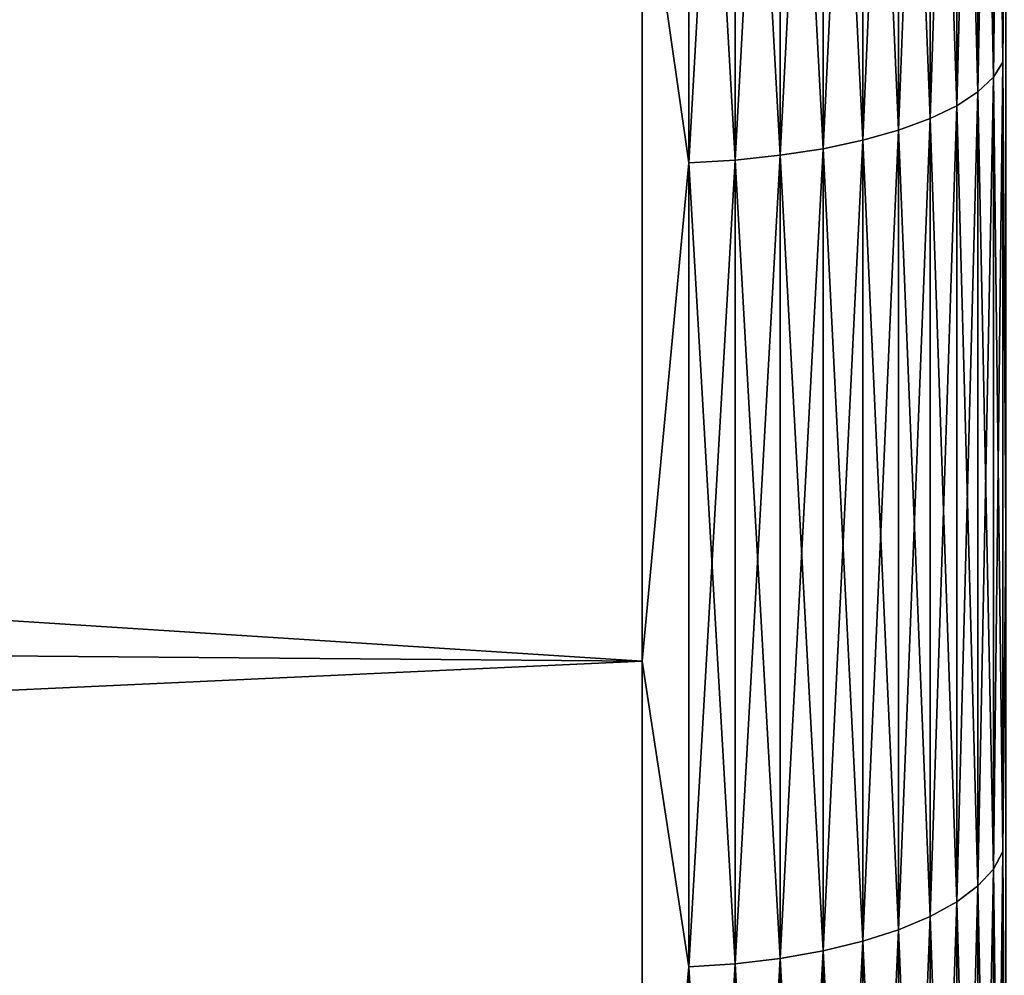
# Model space of a CAD drawing. Header units: metres. Extents: x -2 to 85, y -75 to 75.
# Tile 94 of 230: x 66.96 to 68.35, y -8.86 to -7.51. Entities that reach past the tile are written whole.
import ezdxf

# ---------------------------------------------------------------- set-up
doc = ezdxf.new("R2010")
doc.units = ezdxf.units.M
doc.layers.add('solid_21204500', color=7, linetype='CONTINUOUS')

msp = doc.modelspace()

# ---------------------------------------------------------------- linework, layer by layer
at = {"layer": 'solid_21204500'}
for points in [[(68.332428, -7.595676, 21.835947), (68.345589, -7.574273, 21.774418), (68.345589, -6.44331, 22.135462)], [(68.332428, -6.461517, 22.198009), (68.332428, -7.595676, 21.835947), (68.345589, -6.44331, 22.135462)], [(68.332428, -6.461517, -22.198009), (68.345589, -6.44331, -22.135462), (68.345589, -7.574273, -21.774418)], [(68.345589, -6.44331, 22.135462), (68.345589, -7.574273, 21.774418), (68.349998, -7.103714, 21.862797)], [(68.345589, -7.574273, -21.774418), (68.345589, -6.44331, -22.135462), (68.349998, -7.103641, -21.862822)], [(68.310738, -7.616316, 21.895283), (68.332428, -7.595676, 21.835947), (68.332428, -6.461517, 22.198009)], [(68.310738, -6.479075, 22.258329), (68.310738, -7.616316, 21.895283), (68.332428, -6.461517, 22.198009)], [(68.310738, -6.479075, -22.258329), (68.332428, -6.461517, -22.198009), (68.332428, -7.595676, -21.835947)], [(68.332428, -7.595676, -21.835947), (68.332428, -6.461517, -22.198009), (68.345589, -7.574273, -21.774418)], [(68.280907, -7.635828, 21.951378), (68.310738, -7.616316, 21.895283), (68.310738, -6.479075, 22.258329)], [(68.280907, -6.495675, 22.315355), (68.280907, -7.635828, 21.951378), (68.310738, -6.479075, 22.258329)], [(68.280907, -6.495675, -22.315355), (68.310738, -6.479075, -22.258329), (68.310738, -7.616316, -21.895283)], [(68.310738, -7.616316, -21.895283), (68.310738, -6.479075, -22.258329), (68.332428, -7.595676, -21.835947)], [(68.243469, -7.653869, 22.003241), (68.280907, -7.635828, 21.951378), (68.280907, -6.495675, 22.315355)], [(68.243469, -6.511021, 22.368076), (68.243469, -7.653869, 22.003241), (68.280907, -6.495675, 22.315355)], [(68.243469, -6.511021, -22.368076), (68.280907, -6.495675, -22.315355), (68.280907, -7.635828, -21.951378)], [(68.280907, -7.635828, -21.951378), (68.280907, -6.495675, -22.315355), (68.310738, -7.616316, -21.895283)], [(68.199074, -7.670118, 22.049953), (68.243469, -7.653869, 22.003241), (68.243469, -6.511021, 22.368076)], [(68.199074, -6.524845, 22.415565), (68.199074, -7.670118, 22.049953), (68.243469, -6.511021, 22.368076)], [(68.199074, -6.524845, -22.415565), (68.243469, -6.511021, -22.368076), (68.243469, -7.653869, -22.003241)], [(68.243469, -7.653869, -22.003241), (68.243469, -6.511021, -22.368076), (68.280907, -7.635828, -21.951378)], [(68.148514, -7.68429, 22.090694), (68.199074, -7.670118, 22.049953), (68.199074, -6.524845, 22.415565)], [(68.148514, -6.5369, 22.456982), (68.148514, -7.68429, 22.090694), (68.199074, -6.524845, 22.415565)], [(68.148514, -6.5369, -22.456982), (68.199074, -6.524845, -22.415565), (68.199074, -7.670118, -22.049953)], [(68.199074, -7.670118, -22.049953), (68.199074, -6.524845, -22.415565), (68.243469, -7.653869, -22.003241)], [(68.092674, -7.696133, 22.124741), (68.148514, -7.68429, 22.090694), (68.148514, -6.5369, 22.456982)], [(68.092674, -6.546975, 22.491592), (68.092674, -7.696133, 22.124741), (68.148514, -6.5369, 22.456982)], [(68.092674, -6.546975, -22.491592), (68.148514, -6.5369, -22.456982), (68.148514, -7.68429, -22.090694)], [(68.148514, -7.68429, -22.090694), (68.148514, -6.5369, -22.456982), (68.199074, -7.670118, -22.049953)], [(68.032547, -7.705439, 22.151491), (68.092674, -7.696133, 22.124741), (68.092674, -6.546975, 22.491592)], [(68.032547, -6.554891, 22.518787), (68.032547, -7.705439, 22.151491), (68.092674, -6.546975, 22.491592)], [(68.032547, -6.554891, -22.518787), (68.092674, -6.546975, -22.491592), (68.092674, -7.696133, -22.124741)], [(68.092674, -7.696133, -22.124741), (68.092674, -6.546975, -22.491592), (68.148514, -7.68429, -22.090694)], [(67.903748, -7.715827, -22.181356), (67.838074, -7.258123, -22.338209), (67.903748, -6.563728, -22.549147)], [(67.903748, -6.563728, 22.549147), (67.838074, -7.258123, 22.338209), (67.903748, -7.715827, 22.181356)], [(67.903748, -7.715827, 22.181356), (67.9692, -7.712042, 22.170475), (67.9692, -6.560508, 22.538086)], [(67.903748, -6.563728, 22.549147), (67.903748, -7.715827, 22.181356), (67.9692, -6.560508, 22.538086)], [(67.903748, -6.563728, -22.549147), (67.9692, -6.560508, -22.538086), (67.9692, -7.712042, -22.170475)], [(67.903748, -7.715827, -22.181356), (67.903748, -6.563728, -22.549147), (67.9692, -7.712042, -22.170475)], [(67.9692, -7.712042, 22.170475), (68.032547, -7.705439, 22.151491), (68.032547, -6.554891, 22.518787)], [(67.9692, -6.560508, 22.538086), (67.9692, -7.712042, 22.170475), (68.032547, -6.554891, 22.518787)], [(67.9692, -6.560508, -22.538086), (68.032547, -6.554891, -22.518787), (68.032547, -7.705439, -22.151491)], [(67.9692, -7.712042, -22.170475), (67.9692, -6.560508, -22.538086), (68.032547, -7.705439, -22.151491)], [(68.032547, -7.705439, -22.151491), (68.032547, -6.554891, -22.518787), (68.092674, -7.696133, -22.124741)], [(67.838074, -8.417268, -21.927734), (47.400002, -8.242463, -21.472349), (47.400002, -7.107391, -21.8743)], [(67.838074, -7.258123, -22.338209), (67.838074, -8.417268, -21.927734), (47.400002, -7.107391, -21.8743)], [(67.838074, -7.258123, 22.338209), (47.400002, -7.107391, 21.8743), (47.400002, -8.242463, 21.472349)], [(68.345589, -7.574273, -21.774418), (68.349998, -7.103641, -21.862822), (68.349998, -8.238243, -21.461018)], [(68.345589, -7.574273, 21.774418), (68.349998, -8.238315, 21.460991), (68.349998, -7.103714, 21.862797)], [(67.838074, -8.417267, 21.927734), (67.838074, -7.258123, 22.338209), (47.400002, -8.242463, 21.472349)], [(67.903748, -7.715827, -22.181356), (67.838074, -8.417268, -21.927734), (67.838074, -7.258123, -22.338209)], [(67.903748, -7.715827, 22.181356), (67.838074, -7.258123, 22.338209), (67.838074, -8.417267, 21.927734)], [(68.332428, -8.709692, 21.415977), (68.345589, -8.68515, 21.355633), (68.345589, -7.574273, 21.774418)], [(68.332428, -7.595676, 21.835947), (68.332428, -8.709692, 21.415977), (68.345589, -7.574273, 21.774418)], [(68.332428, -7.595676, -21.835947), (68.345589, -7.574273, -21.774418), (68.345589, -8.68515, -21.355633)], [(68.345589, -7.574273, 21.774418), (68.345589, -8.68515, 21.355633), (68.349998, -8.238315, 21.460991)], [(68.345589, -8.68515, -21.355633), (68.345589, -7.574273, -21.774418), (68.349998, -8.238243, -21.461018)], [(68.310738, -8.733359, 21.474173), (68.332428, -8.709692, 21.415977), (68.332428, -7.595676, 21.835947)], [(68.310738, -7.616316, 21.895283), (68.310738, -8.733359, 21.474173), (68.332428, -7.595676, 21.835947)], [(68.310738, -7.616316, -21.895283), (68.332428, -7.595676, -21.835947), (68.332428, -8.709692, -21.415977)], [(68.332428, -8.709692, -21.415977), (68.332428, -7.595676, -21.835947), (68.345589, -8.68515, -21.355633)], [(68.280907, -8.755733, 21.529188), (68.310738, -8.733359, 21.474173), (68.310738, -7.616316, 21.895283)], [(68.280907, -7.635828, 21.951378), (68.280907, -8.755733, 21.529188), (68.310738, -7.616316, 21.895283)], [(68.280907, -7.635828, -21.951378), (68.310738, -7.616316, -21.895283), (68.310738, -8.733359, -21.474173)], [(68.310738, -8.733359, -21.474173), (68.310738, -7.616316, -21.895283), (68.332428, -8.709692, -21.415977)], [(68.243469, -8.77642, 21.580053), (68.280907, -8.755733, 21.529188), (68.280907, -7.635828, 21.951378)], [(68.243469, -7.653869, 22.003241), (68.243469, -8.77642, 21.580053), (68.280907, -7.635828, 21.951378)], [(68.243469, -7.653869, -22.003241), (68.280907, -7.635828, -21.951378), (68.280907, -8.755733, -21.529188)], [(68.280907, -8.755733, -21.529188), (68.280907, -7.635828, -21.951378), (68.310738, -8.733359, -21.474173)], [(68.199074, -8.795053, 21.62587), (68.243469, -8.77642, 21.580053), (68.243469, -7.653869, 22.003241)], [(68.199074, -7.670118, 22.049953), (68.199074, -8.795053, 21.62587), (68.243469, -7.653869, 22.003241)], [(68.199074, -7.670118, -22.049953), (68.243469, -7.653869, -22.003241), (68.243469, -8.77642, -21.580053)], [(68.243469, -8.77642, -21.580053), (68.243469, -7.653869, -22.003241), (68.280907, -8.755733, -21.529188)], [(68.148514, -8.811303, 21.665827), (68.199074, -8.795053, 21.62587), (68.199074, -7.670118, 22.049953)], [(68.148514, -7.68429, 22.090694), (68.148514, -8.811303, 21.665827), (68.199074, -7.670118, 22.049953)], [(68.148514, -7.68429, -22.090694), (68.199074, -7.670118, -22.049953), (68.199074, -8.795053, -21.62587)], [(68.199074, -8.795053, -21.62587), (68.199074, -7.670118, -22.049953), (68.243469, -8.77642, -21.580053)], [(68.092674, -8.824883, 21.699217), (68.148514, -8.811303, 21.665827), (68.148514, -7.68429, 22.090694)], [(68.092674, -7.696133, 22.124741), (68.092674, -8.824883, 21.699217), (68.148514, -7.68429, 22.090694)], [(68.092674, -7.696133, -22.124741), (68.148514, -7.68429, -22.090694), (68.148514, -8.811303, -21.665827)], [(68.148514, -8.811303, -21.665827), (68.148514, -7.68429, -22.090694), (68.199074, -8.795053, -21.62587)], [(68.032547, -8.835553, 21.725454), (68.092674, -8.824883, 21.699217), (68.092674, -7.696133, 22.124741)], [(68.032547, -7.705439, 22.151491), (68.032547, -8.835553, 21.725454), (68.092674, -7.696133, 22.124741)], [(68.032547, -7.705439, -22.151491), (68.092674, -7.696133, -22.124741), (68.092674, -8.824883, -21.699217)], [(68.092674, -8.824883, -21.699217), (68.092674, -7.696133, -22.124741), (68.148514, -8.811303, -21.665827)], [(67.903748, -8.847465, -21.754744), (67.838074, -8.417268, -21.927734), (67.903748, -7.715827, -22.181356)], [(67.903748, -7.715827, 22.181356), (67.838074, -8.417267, 21.927734), (67.903748, -8.847465, 21.754744)], [(67.903748, -8.847465, 21.754744), (67.9692, -8.843125, 21.744074), (67.9692, -7.712042, 22.170475)], [(67.903748, -7.715827, 22.181356), (67.903748, -8.847465, 21.754744), (67.9692, -7.712042, 22.170475)], [(67.903748, -7.715827, -22.181356), (67.9692, -7.712042, -22.170475), (67.9692, -8.843125, -21.744074)], [(67.903748, -8.847465, -21.754744), (67.903748, -7.715827, -22.181356), (67.9692, -8.843125, -21.744074)], [(67.9692, -8.843125, 21.744074), (68.032547, -8.835553, 21.725454), (68.032547, -7.705439, 22.151491)], [(67.9692, -7.712042, 22.170475), (67.9692, -8.843125, 21.744074), (68.032547, -7.705439, 22.151491)], [(67.9692, -7.712042, -22.170475), (68.032547, -7.705439, -22.151491), (68.032547, -8.835553, -21.725454)], [(67.9692, -8.843125, -21.744074), (67.9692, -7.712042, -22.170475), (68.032547, -8.835553, -21.725454)], [(68.032547, -8.835553, -21.725454), (68.032547, -7.705439, -22.151491), (68.092674, -8.824883, -21.699217)], [(67.838074, -9.553341, -21.457157), (47.400002, -9.354942, -21.011545), (47.400002, -8.242463, -21.472349)], [(67.838074, -8.417268, -21.927734), (67.838074, -9.553341, -21.457157), (47.400002, -8.242463, -21.472349)], [(67.838074, -8.417267, 21.927734), (47.400002, -8.242463, 21.472349), (47.400002, -9.354942, 21.011545)], [(68.345589, -8.68515, -21.355633), (68.349998, -8.238243, -21.461018), (68.349998, -9.349888, -21.000561)], [(68.345589, -8.68515, 21.355633), (68.349998, -9.349957, 21.000528), (68.349998, -8.238315, 21.460991)], [(67.838074, -9.55334, 21.457157), (67.838074, -8.417267, 21.927734), (47.400002, -9.354942, 21.011545)], [(67.903748, -8.847465, 21.754744), (67.838074, -8.417267, 21.927734), (67.838074, -9.55334, 21.457157)], [(67.903748, -8.847465, -21.754744), (67.838074, -9.553341, -21.457157), (67.838074, -8.417268, -21.927734)], [(68.332428, -9.800611, 20.939219), (68.345589, -9.772996, 20.880217), (68.345589, -8.68515, 21.355633)], [(68.332428, -8.709692, 21.415977), (68.332428, -9.800611, 20.939219), (68.345589, -8.68515, 21.355633)], [(68.332428, -8.709692, -21.415977), (68.345589, -8.68515, -21.355633), (68.345589, -9.772996, -20.880217)], [(68.345589, -8.68515, 21.355633), (68.345589, -9.772996, 20.880217), (68.349998, -9.349957, 21.000528)], [(68.345589, -9.772996, -20.880217), (68.345589, -8.68515, -21.355633), (68.349998, -9.349888, -21.000561)], [(68.310738, -9.827243, 20.996117), (68.332428, -9.800611, 20.939219), (68.332428, -8.709692, 21.415977)], [(68.310738, -8.733359, 21.474173), (68.310738, -9.827243, 20.996117), (68.332428, -8.709692, 21.415977)], [(68.310738, -8.733359, -21.474173), (68.332428, -8.709692, -21.415977), (68.332428, -9.800611, -20.939219)], [(68.332428, -9.800611, -20.939219), (68.332428, -8.709692, -21.415977), (68.345589, -9.772996, -20.880217)], [(68.280907, -9.85242, 21.049908), (68.310738, -9.827243, 20.996117), (68.310738, -8.733359, 21.474173)], [(68.280907, -8.755733, 21.529188), (68.280907, -9.85242, 21.049908), (68.310738, -8.733359, 21.474173)], [(68.280907, -8.755733, -21.529188), (68.310738, -8.733359, -21.474173), (68.310738, -9.827243, -20.996117)], [(68.310738, -9.827243, -20.996117), (68.310738, -8.733359, -21.474173), (68.332428, -9.800611, -20.939219)], [(68.243469, -9.875697, 21.099642), (68.280907, -9.85242, 21.049908), (68.280907, -8.755733, 21.529188)], [(68.243469, -8.77642, 21.580053), (68.243469, -9.875697, 21.099642), (68.280907, -8.755733, 21.529188)], [(68.243469, -8.77642, -21.580053), (68.280907, -8.755733, -21.529188), (68.280907, -9.85242, -21.049908)], [(68.280907, -9.85242, -21.049908), (68.280907, -8.755733, -21.529188), (68.310738, -9.827243, -20.996117)], [(68.199074, -9.896665, 21.144438), (68.243469, -9.875697, 21.099642), (68.243469, -8.77642, 21.580053)], [(68.199074, -8.795053, 21.62587), (68.199074, -9.896665, 21.144438), (68.243469, -8.77642, 21.580053)], [(68.199074, -8.795053, -21.62587), (68.243469, -8.77642, -21.580053), (68.243469, -9.875697, -21.099642)], [(68.243469, -9.875697, -21.099642), (68.243469, -8.77642, -21.580053), (68.280907, -9.85242, -21.049908)], [(68.148514, -9.914949, 21.183504), (68.199074, -9.896665, 21.144438), (68.199074, -8.795053, 21.62587)], [(68.148514, -8.811303, 21.665827), (68.148514, -9.914949, 21.183504), (68.199074, -8.795053, 21.62587)], [(68.148514, -8.811303, -21.665827), (68.199074, -8.795053, -21.62587), (68.199074, -9.896665, -21.144438)], [(68.199074, -9.896665, -21.144438), (68.199074, -8.795053, -21.62587), (68.243469, -9.875697, -21.099642)], [(68.092674, -9.930231, 21.216152), (68.148514, -9.914949, 21.183504), (68.148514, -8.811303, 21.665827)], [(68.092674, -8.824883, 21.699217), (68.092674, -9.930231, 21.216152), (68.148514, -8.811303, 21.665827)], [(68.092674, -8.824883, -21.699217), (68.148514, -8.811303, -21.665827), (68.148514, -9.914949, -21.183504)], [(68.148514, -9.914949, -21.183504), (68.148514, -8.811303, -21.665827), (68.199074, -9.896665, -21.144438)], [(68.032547, -9.942238, 21.241806), (68.092674, -9.930231, 21.216152), (68.092674, -8.824883, 21.699217)], [(68.032547, -8.835553, 21.725454), (68.032547, -9.942238, 21.241806), (68.092674, -8.824883, 21.699217)], [(68.032547, -8.835553, -21.725454), (68.092674, -8.824883, -21.699217), (68.092674, -9.930231, -21.216152)], [(68.092674, -9.930231, -21.216152), (68.092674, -8.824883, -21.699217), (68.148514, -9.914949, -21.183504)], [(67.9692, -9.950758, 21.26001), (68.032547, -9.942238, 21.241806), (68.032547, -8.835553, 21.725454)], [(67.9692, -8.843125, 21.744074), (67.9692, -9.950758, 21.26001), (68.032547, -8.835553, 21.725454)], [(67.9692, -8.843125, -21.744074), (68.032547, -8.835553, -21.725454), (68.032547, -9.942238, -21.241806)], [(68.032547, -9.942238, -21.241806), (68.032547, -8.835553, -21.725454), (68.092674, -9.930231, -21.216152)], [(67.903748, -9.955641, -21.270443), (67.838074, -9.553341, -21.457157), (67.903748, -8.847465, -21.754744)], [(67.903748, -8.847465, 21.754744), (67.838074, -9.55334, 21.457157), (67.903748, -9.955641, 21.270443)], [(67.903748, -9.955641, 21.270443), (67.9692, -9.950758, 21.26001), (67.9692, -8.843125, 21.744074)], [(67.903748, -8.847465, 21.754744), (67.903748, -9.955641, 21.270443), (67.9692, -8.843125, 21.744074)], [(67.903748, -8.847465, -21.754744), (67.9692, -8.843125, -21.744074), (67.9692, -9.950758, -21.26001)], [(67.903748, -9.955641, -21.270443), (67.903748, -8.847465, -21.754744), (67.9692, -9.950758, -21.26001)], [(67.9692, -9.950758, -21.26001), (67.9692, -8.843125, -21.744074), (68.032547, -9.942238, -21.241806)]]:
    msp.add_3dface(points, dxfattribs=at)

doc.saveas('drawing.dxf')
